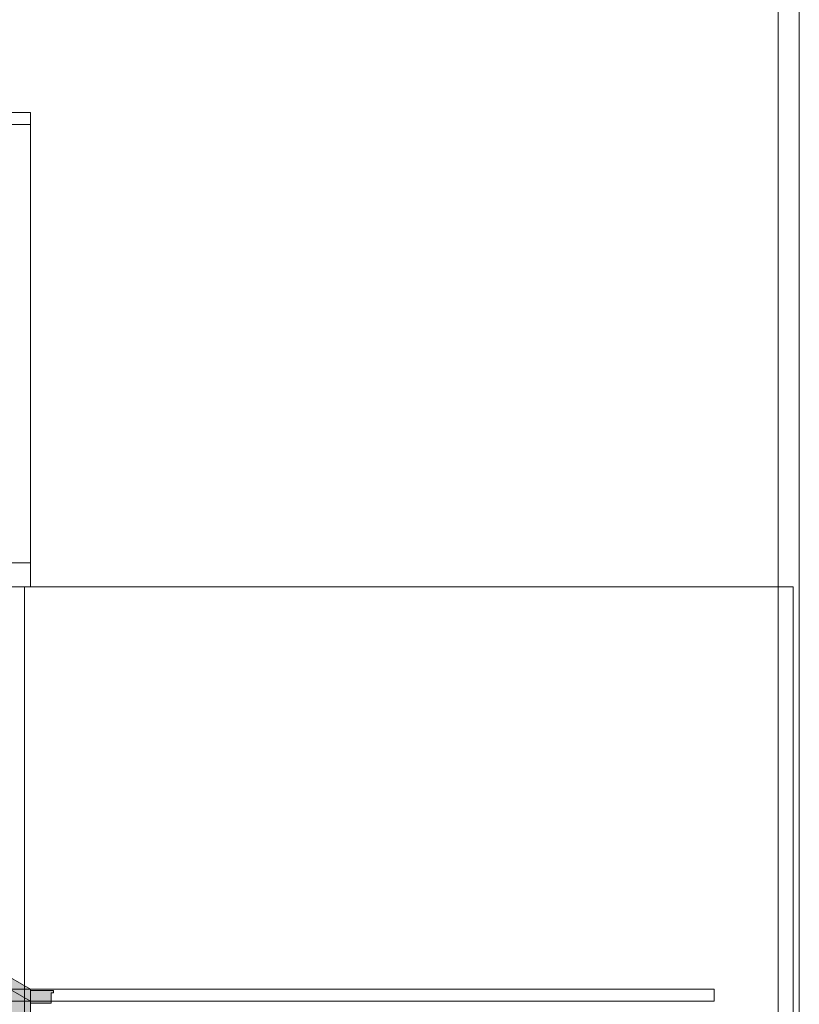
# Model space of a CAD drawing. Header units: metres. Extents: x 0 to 0.84, y 0 to 0.297.
# Tile 57 of 59: x 0.753 to 0.76, y 0.246 to 0.256. Entities that reach past the tile are written whole.
import ezdxf

# ---------------------------------------------------------------- set-up
doc = ezdxf.new("R2010")
doc.units = ezdxf.units.M
doc.header["$XCLIPFRAME"] = 2
doc.layers.add('Standard', color=7, linetype='Continuous', lineweight=25)
picture_1 = doc.add_image_def('image5.jpg', size_in_pixel=(1024, 1024))

msp = doc.modelspace()

# ---------------------------------------------------------------- hatches: boundary and pattern name
at = {"layer": 'Standard', "linetype": 'Continuous', "lineweight": 13, "transparency": 33554687}
for color, points in [(7, [(0.7454839, 0.2504301), (0.7528036, 0.246255), (0.7528036, 0.2463701), (0.7454839, 0.2505452)]), (7, [(0.7454839, 0.2501999), (0.7528036, 0.2460247), (0.7528036, 0.246255), (0.7454839, 0.2504301)]), (254, [(0.7530012, 0.246235), (0.7530012, 0.246335), (0.7530212, 0.246335), (0.7530212, 0.246355), (0.7529813, 0.246355), (0.7529813, 0.246255), (0.7528036, 0.246255), (0.7528036, 0.246235)])]:
    msp.add_hatch(color=color, dxfattribs=at).paths.add_polyline_path(points)
at = {"layer": 'Standard', "linetype": 'Continuous', "lineweight": 13, "true_color": 0xd1d1d1, "transparency": 33554687}
msp.add_hatch(color=254, dxfattribs=at).paths.add_polyline_path([(0.7529813, 0.246255), (0.7529813, 0.246355), (0.7528036, 0.246355), (0.7528036, 0.246255)])

# ---------------------------------------------------------------- linework, layer by layer
at = {"layer": 'Standard', "color": 7, "linetype": 'Continuous', "lineweight": 13, "transparency": 33554687}
for p, q in [((0.7528036, 0.2463701), (0.7454839, 0.2505452)), ((0.7454839, 0.2504301), (0.7528036, 0.246255)), ((0.7528036, 0.246255), (0.7454839, 0.2504301)), ((0.7528036, 0.2463701), (0.7528036, 0.246255)), ((0.7528036, 0.246355), (0.7529813, 0.246355)), ((0.7530212, 0.246355), (0.7529813, 0.246355)), ((0.7530212, 0.246335), (0.7530212, 0.246355)), ((0.7530012, 0.246235), (0.7530012, 0.246335)), ((0.7530012, 0.246335), (0.7530212, 0.246335)), ((0.7528036, 0.246255), (0.7528036, 0.2460247)), ((0.7529813, 0.246255), (0.7528036, 0.246255)), ((0.7528036, 0.246235), (0.7530012, 0.246235))]:
    msp.add_line(p, q, dxfattribs=at)
for points in [[(0.666545, 0.228375), (0.760125, 0.228375), (0.760125, 0.269175), (0.666545, 0.269175), (0.666545, 0.228375)], [(0.666745, 0.228575), (0.759925, 0.228575), (0.759925, 0.268975), (0.666745, 0.268975), (0.666745, 0.228575)]]:
    msp.add_lwpolyline(points, dxfattribs=at)

# ---------------------------------------------------------------- pictures from other files: only their frames are drawn
image = msp.add_image(picture_1, insert=(0.7454839, 0.2504301), size_in_units=(0.0073197, 0.0042902), dxfattribs=at)
image = msp.add_image(picture_1, insert=(0.7454839, 0.2501998), size_in_units=(0.0073197, 0.0044053), dxfattribs=at)
image = msp.add_image(picture_1, insert=(0.7527472, 0.2460256), size_in_units=(0.0073201, 0.0041751), dxfattribs=at)
image = msp.add_image(picture_1, insert=(0.7527093, 0.2460463), size_in_units=(0.0509739, 0.0029478), dxfattribs=at)
image.set_boundary_path([(-0.5004, 1023.5136), (-0.5004, 1030.998), (0.103, 1030.998), (0.088, 1029.3443), (-0.5004, 1023.5136), (-1023.874, 304.775), (-1018.8016, 304.775), (-1018.8016, 48.502), (-1018.7464, 48.502), (-1018.598, 48.502), (-1018.3982, 48.502), (-1018.196, 48.502), (-1018.05, 48.502), (-1017.996, 48.502), (-1017.996, 304.775), (-1015.605, 304.775), (-1015.605, 7.0938), (-1023.8974, 6.9665), (-1023.874, 304.775), (-0.5004, 1023.5136)])
image = msp.add_image(picture_1, insert=(0.7381642, 0.246255), size_in_units=(0.0211486, 0.0001151), dxfattribs=at)

doc.saveas('drawing.dxf')
